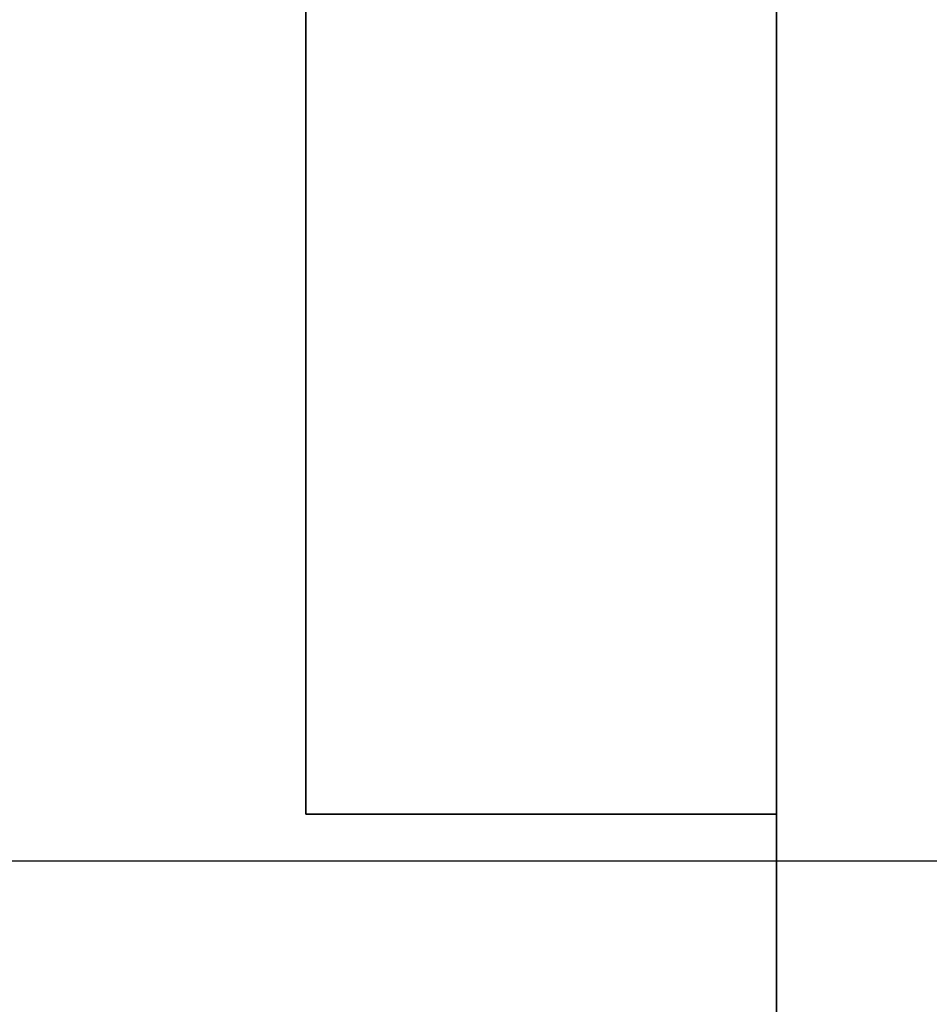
# Model space of a CAD drawing. Header units: millimetres. Extents: x 0 to 1524, y 0 to 1016.
# Tile 10 of 256: x 157.69 to 158.656, y 393.555 to 394.6. Entities that reach past the tile are written whole.
import ezdxf

# ---------------------------------------------------------------- set-up
doc = ezdxf.new("R2010")
doc.units = ezdxf.units.MM
doc.header["$LTSCALE"] = 83.82
doc.layers.get('0').update_dxf_attribs({"linetype": 'CONTINUOUS'})
doc.styles.get("Standard").update_dxf_attribs({"font": 'txt', "width": 0.8})
doc.dimstyles.new('DIMSTYLE_1', dxfattribs={"dimtxt": 15, "dimasz": 12, "dimexe": 0.18, "dimexo": 0.0625, "dimgap": 0.09, "dimtad": 1, "dimzin": 0, "dimdsep": 46, "dimtxsty": 'STANDARD', "dimblk": 'CLOSED', "dimblk1": 'CLOSED', "dimblk2": 'CLOSED', "dimcen": 0.09, "dimadec": 0, "dimazin": 0, "dimtp": 0.01, "dimtm": 0.01, "dimtfac": 1, "dimtofl": 0, "dimtmove": 0, "dimatfit": 3, "dimldrblk": 'CLOSED', "dimfxl": 1, "dimtolj": 1, "dimtzin": 0, "dimarcsym": 0})

# ---------------------------------------------------------------- blocks, each defined once
blk = doc.blocks.new('_CLOSED')
at = {"color": 0, "linetype": 'BYBLOCK'}
for p, q in [((0, 0), (-1, 0.208333)), ((-1, 0.208333), (-1, -0.208333)), ((-1, -0.208333), (0, 0)), ((-1, 0), (0, 0))]:
    blk.add_line(p, q, dxfattribs=at)
blk = doc.blocks.new('*D4')
at = {"color": 2, "linetype": 'CONTINUOUS'}
for p, q in [((230.4937, 451.2067), (62.2275, 451.2067)), ((63.2275, 451.2067), (63.2275, 415.0317)), ((63.2275, 378.8567), (63.2275, 415.0317)), ((168.9687, 378.8567), (62.2275, 378.8567))]:
    blk.add_line(p, q, dxfattribs=at)
at = {"color": 2, "linetype": 'CONTINUOUS', "xscale": 12, "yscale": 12, "zscale": 12}
for p, rotation in [((63.2275, 451.2067), 90), ((63.2275, 378.8567), 270)]:
    blk.add_blockref('_CLOSED', p, dxfattribs=dict(at, rotation=rotation))

msp = doc.modelspace()

# ---------------------------------------------------------------- linework, layer by layer
at = {"color": 7, "linetype": 'CONTINUOUS'}
for p, q in [((158.4937, 400.3067), (158.4937, 393.7067)), ((158.4937, 393.7067), (158.4937, 400.3067)), ((158.4937, 400.3067), (158.4937, 393.7067)), ((158.4937, 393.7067), (158.4937, 400.3067)), ((158.4937, 400.3067), (158.4937, 393.7067)), ((158.4937, 393.7067), (158.4937, 400.3067)), ((158.4937, 400.3067), (158.4937, 393.7067)), ((158.4937, 393.7067), (158.4937, 400.3067)), ((157.9937, 395.3401), (157.9937, 393.7567)), ((157.9937, 393.7567), (157.9937, 395.3401)), ((157.9937, 395.3401), (157.9937, 393.7567)), ((157.9937, 393.7567), (157.9937, 395.3401)), ((157.9937, 395.3401), (157.9937, 393.7567)), ((157.9937, 393.7567), (157.9937, 395.3401)), ((157.9937, 395.3401), (157.9937, 393.7567)), ((157.9937, 393.7567), (157.9937, 395.3401)), ((158.4937, 393.7567), (158.4937, 395.3401)), ((158.4937, 395.3401), (158.4937, 393.7567)), ((158.4937, 393.7567), (158.4937, 395.3401)), ((158.4937, 395.3401), (158.4937, 393.7567)), ((158.4937, 393.7567), (158.4937, 395.3401)), ((158.4937, 395.3401), (158.4937, 393.7567)), ((158.4937, 393.7567), (158.4937, 395.3401)), ((158.4937, 395.3401), (158.4937, 393.7567)), ((157.9937, 393.7567), (158.4937, 393.7567)), ((158.4937, 393.7567), (157.9937, 393.7567)), ((157.9937, 393.7567), (158.4937, 393.7567)), ((158.4937, 393.7567), (157.9937, 393.7567)), ((157.9937, 393.7567), (158.4937, 393.7567)), ((158.4937, 393.7567), (157.9937, 393.7567)), ((157.9937, 393.7567), (158.4937, 393.7567)), ((158.4937, 393.7567), (157.9937, 393.7567)), ((158.4937, 393.7067), (158.4937, 392.6067)), ((158.4937, 392.6067), (158.4937, 393.7067)), ((158.4937, 393.7067), (158.4937, 392.6067)), ((158.4937, 392.6067), (158.4937, 393.7067)), ((158.4937, 393.7067), (158.4937, 392.6067)), ((158.4937, 392.6067), (158.4937, 393.7067)), ((158.4937, 393.7067), (158.4937, 392.6067)), ((158.4937, 392.6067), (158.4937, 393.7067))]:
    msp.add_line(p, q, dxfattribs=at)
at = {"color": 6, "linetype": 'CONTINUOUS'}
for p, q in [((159.4437, 393.7067), (156.1437, 393.7067)), ((159.4437, 393.7067), (156.1437, 393.7067)), ((159.4437, 393.7067), (156.1437, 393.7067)), ((159.4437, 393.7067), (156.1437, 393.7067)), ((159.4437, 393.7067), (156.1437, 393.7067)), ((159.4437, 393.7067), (156.1437, 393.7067)), ((159.4437, 393.7067), (156.1437, 393.7067)), ((159.4437, 393.7067), (156.1437, 393.7067)), ((158.4937, 393.7067), (156.6437, 393.7067)), ((158.4937, 393.7067), (156.6437, 393.7067)), ((158.4937, 393.7067), (156.6437, 393.7067)), ((158.4937, 393.7067), (156.6437, 393.7067)), ((158.4937, 393.7067), (156.6437, 393.7067)), ((158.4937, 393.7067), (156.6437, 393.7067)), ((158.4937, 393.7067), (156.6437, 393.7067)), ((158.4937, 393.7067), (156.6437, 393.7067)), ((159.4437, 393.7067), (158.4937, 393.7067)), ((159.4437, 393.7067), (158.4937, 393.7067)), ((159.4437, 393.7067), (158.4937, 393.7067)), ((159.4437, 393.7067), (158.4937, 393.7067)), ((159.4437, 393.7067), (158.4937, 393.7067)), ((159.4437, 393.7067), (158.4937, 393.7067)), ((159.4437, 393.7067), (158.4937, 393.7067)), ((159.4437, 393.7067), (158.4937, 393.7067))]:
    msp.add_line(p, q, dxfattribs=at)

# ---------------------------------------------------------------- dimensions: what is measured, and where the dimension line sits
at = {"color": 2, "linetype": 'CONTINUOUS'}
dim = msp.add_linear_dim(base=(63.2275, 451.2067), p1=(168.9687, 378.8567), p2=(230.4937, 451.2067), angle=90, dimstyle='DIMSTYLE_1', dxfattribs=at)
dim.commit()
dim.dimension.update_dxf_attribs({"geometry": '*D4', "text_midpoint": (59.4775, 385.0317), "dimtype": 160})

doc.saveas('drawing.dxf')
